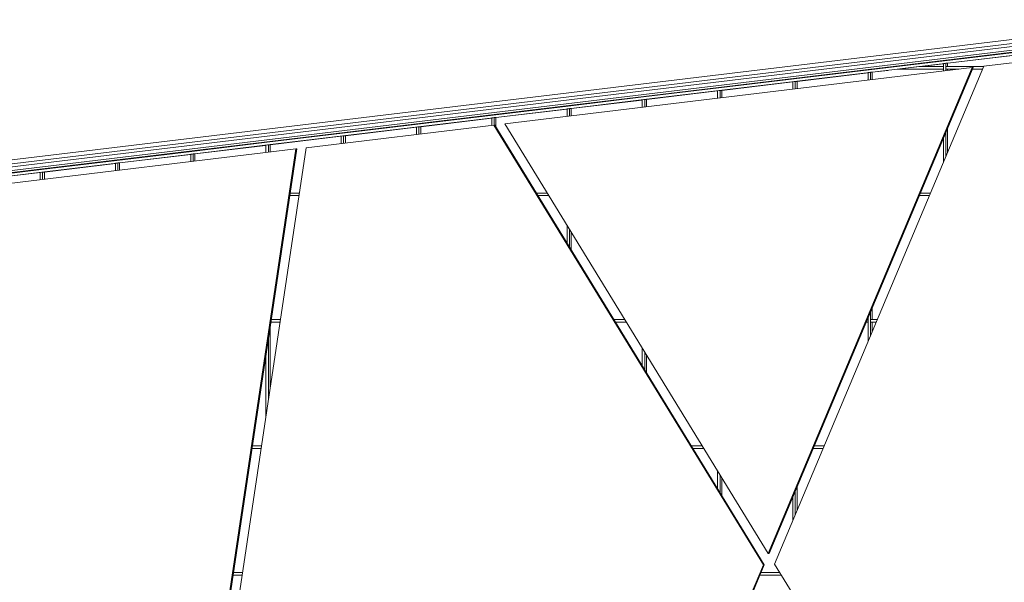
# Model space of a CAD drawing. Header units: inches. Extents: x 424 to 2043, y -237 to 445.
# Tile 195 of 256: x 551 to 570, y 167 to 178. Entities that reach past the tile are written whole.
import ezdxf

# ---------------------------------------------------------------- set-up
doc = ezdxf.new("R2010")
doc.units = ezdxf.units.IN
doc.header["$MEASUREMENT"] = 0
for name, color, linetype, lineweight in [('A-GENM', 13, 'Continuous', 9), ('A-GLAZ-CURT', 52, 'Continuous', 9), ('A-GLAZ-CWMG', 51, 'Continuous', 9)]:
    doc.layers.add(name, color=color, linetype=linetype, lineweight=lineweight)

# ---------------------------------------------------------------- blocks, each defined once
blk = doc.blocks.new('Generic Models 2 - Generic Models 2-140614-South')
at = {"layer": 'A-GENM'}
for p, q in [((-163.485, 17.813), (-104.551, 24.913)), ((-104.644, 24.822), (-163.407, 17.742)), ((-104.706, 24.761), (-163.355, 17.695)), ((-104.781, 24.68), (-163.278, 17.632)), ((-163.236, 17.6), (-104.816, 24.638))]:
    blk.add_line(p, q, dxfattribs=at)
blk = doc.blocks.new('Generic Models 4 - Generic Models 4-152240-South')
at = {"layer": 'A-GENM'}
for p, q in [((-105.004, 24.414), (-108.181, 24.032)), ((-108.399, 24.005), (-117.26, 22.938)), ((-112.269, 14.785), (-108.399, 24.005)), ((-108.382, 24.005), (-112.252, 14.785)), ((-108.181, 24.032), (-112.146, 14.585)), ((-108.399, 24.005), (-108.382, 24.005)), ((-117.469, 22.913), (-121.031, 22.483)), ((-112.36, 14.567), (-117.469, 22.913)), ((-117.469, 22.913), (-117.453, 22.913)), ((-117.453, 22.913), (-112.344, 14.567)), ((-117.26, 22.938), (-112.269, 14.785)), ((-121.226, 22.46), (-127.485, 21.706)), ((-123.293, 8.615), (-121.226, 22.46)), ((-121.209, 22.46), (-123.276, 8.615)), ((-121.031, 22.483), (-123.121, 8.488)), ((-121.226, 22.46), (-121.209, 22.46)), ((-112.252, 14.785), (-112.269, 14.785)), ((-113.965, 10.743), (-112.36, 14.567)), ((-112.344, 14.567), (-113.949, 10.743)), ((-112.344, 14.567), (-112.36, 14.567)), ((-112.146, 14.585), (-110.336, 11.628))]:
    blk.add_line(p, q, dxfattribs=at)
blk = doc.blocks.new('System Panel - Glazed-V119-South')
at = {"layer": 'A-GLAZ-CURT'}
blk.add_line((-113.148, 16.222), (-113.148, 15.882), dxfattribs=at)
blk = doc.blocks.new('System Panel - Glazed-V120-South')
at = {"layer": 'A-GLAZ-CURT'}
blk.add_line((-111.721, 16.05), (-111.721, 15.598), dxfattribs=at)
blk = doc.blocks.new('System Panel - Glazed-V128-South')
at = {"layer": 'A-GLAZ-CURT'}
blk.add_line((-121.711, 19.097), (-121.711, 17.928), dxfattribs=at)
blk = doc.blocks.new('System Panel - Glazed-V129-South')
at = {"layer": 'A-GLAZ-CURT'}
blk.add_line((-114.576, 18.553), (-114.576, 18.213), dxfattribs=at)
blk = doc.blocks.new('System Panel - Glazed-V130-South')
at = {"layer": 'A-GLAZ-CURT'}
blk.add_line((-110.294, 19.175), (-110.294, 18.998), dxfattribs=at)
blk = doc.blocks.new('System Panel - Glazed-V131-South')
at = {"layer": 'A-GLAZ-CURT'}
blk.add_line((-116.003, 20.885), (-116.003, 20.544), dxfattribs=at)
blk = doc.blocks.new('System Panel - Glazed-V132-South')
at = {"layer": 'A-GLAZ-CURT'}
blk.add_line((-110.294, 19.451), (-110.294, 19.225), dxfattribs=at)
blk = doc.blocks.new('System Panel - Glazed-153742-South')
at = {"layer": 'A-GLAZ-CURT'}
for p, q in [((-126.073, 22.013), (-127.42, 21.851)), ((-127.42, 21.851), (-127.42, 21.714))]:
    blk.add_line(p, q, dxfattribs=at)
blk = doc.blocks.new('System Panel - Glazed-153743-South')
at = {"layer": 'A-GLAZ-CURT'}
for p, q in [((-124.646, 22.185), (-125.993, 22.023)), ((-125.993, 22.023), (-125.993, 21.886))]:
    blk.add_line(p, q, dxfattribs=at)
blk = doc.blocks.new('System Panel - Glazed-153744-South')
at = {"layer": 'A-GLAZ-CURT'}
for p, q in [((-123.219, 22.357), (-124.566, 22.195)), ((-124.566, 22.195), (-124.566, 22.058))]:
    blk.add_line(p, q, dxfattribs=at)
blk = doc.blocks.new('System Panel - Glazed-153745-South')
at = {"layer": 'A-GLAZ-CURT'}
for p, q in [((-121.792, 22.529), (-123.139, 22.367)), ((-123.139, 22.367), (-123.139, 22.23))]:
    blk.add_line(p, q, dxfattribs=at)
blk = doc.blocks.new('System Panel - Glazed-153746-South')
at = {"layer": 'A-GLAZ-CURT'}
for p, q in [((-120.364, 22.701), (-121.711, 22.539)), ((-121.711, 22.539), (-121.711, 22.402))]:
    blk.add_line(p, q, dxfattribs=at)
blk = doc.blocks.new('System Panel - Glazed-153747-South')
at = {"layer": 'A-GLAZ-CURT'}
for p, q in [((-118.937, 22.873), (-120.284, 22.711)), ((-120.284, 22.711), (-120.284, 22.574))]:
    blk.add_line(p, q, dxfattribs=at)
blk = doc.blocks.new('System Panel - Glazed-153748-South')
at = {"layer": 'A-GLAZ-CURT'}
for p, q in [((-117.51, 23.045), (-118.857, 22.883)), ((-118.857, 22.883), (-118.857, 22.745))]:
    blk.add_line(p, q, dxfattribs=at)
blk = doc.blocks.new('System Panel - Glazed-153749-South')
at = {"layer": 'A-GLAZ-CURT'}
for p, q in [((-116.083, 23.217), (-117.43, 23.055)), ((-117.43, 23.055), (-117.43, 22.876))]:
    blk.add_line(p, q, dxfattribs=at)
blk = doc.blocks.new('System Panel - Glazed-153750-South')
at = {"layer": 'A-GLAZ-CURT'}
for p, q in [((-114.656, 23.389), (-116.003, 23.227)), ((-116.003, 23.227), (-116.003, 23.089))]:
    blk.add_line(p, q, dxfattribs=at)
blk = doc.blocks.new('System Panel - Glazed-153751-South')
at = {"layer": 'A-GLAZ-CURT'}
for p, q in [((-113.229, 23.561), (-114.576, 23.399)), ((-114.576, 23.399), (-114.576, 23.261))]:
    blk.add_line(p, q, dxfattribs=at)
blk = doc.blocks.new('System Panel - Glazed-153752-South')
at = {"layer": 'A-GLAZ-CURT'}
for p, q in [((-111.801, 23.733), (-113.148, 23.571)), ((-113.148, 23.571), (-113.148, 23.433))]:
    blk.add_line(p, q, dxfattribs=at)
blk = doc.blocks.new('System Panel - Glazed-153753-South')
at = {"layer": 'A-GLAZ-CURT'}
for p, q in [((-110.374, 23.905), (-111.721, 23.743)), ((-111.721, 23.743), (-111.721, 23.605))]:
    blk.add_line(p, q, dxfattribs=at)
blk = doc.blocks.new('System Panel - Glazed-153754-South')
at = {"layer": 'A-GLAZ-CURT'}
for p, q in [((-109.997, 23.95), (-110.294, 23.915)), ((-110.294, 23.915), (-110.294, 23.777))]:
    blk.add_line(p, q, dxfattribs=at)
blk = doc.blocks.new('System Panel - Glazed-V133-South')
at = {"layer": 'A-GLAZ-CURT'}
for p, q in [((-108.867, 23.975), (-108.867, 23.949)), ((-108.867, 22.851), (-108.867, 22.398))]:
    blk.add_line(p, q, dxfattribs=at)
blk = doc.blocks.new('System Panel - Glazed-153755-South')
at = {"layer": 'A-GLAZ-CURT'}
blk.add_line((-108.947, 24.077), (-109.377, 24.025), dxfattribs=at)
blk = doc.blocks.new('System Panel - Glazed-153756-South')
at = {"layer": 'A-GLAZ-CURT'}
for p, q in [((-107.52, 24.249), (-108.867, 24.087)), ((-108.867, 24.087), (-108.867, 24.025))]:
    blk.add_line(p, q, dxfattribs=at)
blk = doc.blocks.new('Rectangular Mullion - 50 x 150mm-153549-South')
at = {"layer": 'A-GLAZ-CWMG'}
for p, q in [((-160.302, 17.944), (-161.729, 17.772)), ((-161.724, 17.722), (-160.297, 17.894))]:
    blk.add_line(p, q, dxfattribs=at)
blk = doc.blocks.new('Rectangular Mullion - 50 x 150mm-153556-South')
at = {"layer": 'A-GLAZ-CWMG'}
for p, q in [((-110.351, 23.962), (-111.778, 23.79)), ((-111.773, 23.74), (-110.345, 23.912))]:
    blk.add_line(p, q, dxfattribs=at)
blk = doc.blocks.new('Rectangular Mullion - 50 x 150mm-153557-South')
at = {"layer": 'A-GLAZ-CWMG'}
for p, q in [((-108.924, 24.134), (-110.036, 24)), ((-110.03, 23.95), (-108.918, 24.084))]:
    blk.add_line(p, q, dxfattribs=at)
blk = doc.blocks.new('Rectangular Mullion - 50 x 150mm-153558-South')
at = {"layer": 'A-GLAZ-CWMG'}
for p, q in [((-107.496, 24.306), (-108.924, 24.134)), ((-108.918, 24.084), (-107.491, 24.256))]:
    blk.add_line(p, q, dxfattribs=at)
blk = doc.blocks.new('Rectangular Mullion - 50 x 150mm-153562-South')
at = {"layer": 'A-GLAZ-CWMG'}
for p, q in [((-110.036, 24), (-110.351, 23.962)), ((-110.345, 23.912), (-110.03, 23.95))]:
    blk.add_line(p, q, dxfattribs=at)
blk = doc.blocks.new('Rectangular Mullion - 50 x 150mm-V165-South')
at = {"layer": 'A-GLAZ-CWMG'}
for p, q in [((-122.235, 14.425), (-122.409, 14.425)), ((-122.417, 14.375), (-122.242, 14.375))]:
    blk.add_line(p, q, dxfattribs=at)
blk = doc.blocks.new('Rectangular Mullion - 50 x 150mm-V166-South')
at = {"layer": 'A-GLAZ-CWMG'}
for p, q in [((-112.048, 14.425), (-112.403, 14.425)), ((-112.424, 14.375), (-112.018, 14.375))]:
    blk.add_line(p, q, dxfattribs=at)
blk = doc.blocks.new('Rectangular Mullion - 50 x 150mm-V173-South')
at = {"layer": 'A-GLAZ-CWMG'}
for p, q in [((-121.876, 16.825), (-122.051, 16.825)), ((-122.058, 16.775), (-121.884, 16.775))]:
    blk.add_line(p, q, dxfattribs=at)
blk = doc.blocks.new('Rectangular Mullion - 50 x 150mm-V174-South')
at = {"layer": 'A-GLAZ-CWMG'}
for p, q in [((-113.517, 16.825), (-113.726, 16.825)), ((-113.695, 16.775), (-113.487, 16.775))]:
    blk.add_line(p, q, dxfattribs=at)
blk = doc.blocks.new('Rectangular Mullion - 50 x 150mm-V175-South')
at = {"layer": 'A-GLAZ-CWMG'}
for p, q in [((-111.206, 16.825), (-111.396, 16.825)), ((-111.417, 16.775), (-111.227, 16.775))]:
    blk.add_line(p, q, dxfattribs=at)
blk = doc.blocks.new('Rectangular Mullion - 50 x 150mm-V182-South')
at = {"layer": 'A-GLAZ-CWMG'}
for p, q in [((-121.7, 19.175), (-121.525, 19.175)), ((-121.518, 19.225), (-121.692, 19.225))]:
    blk.add_line(p, q, dxfattribs=at)
blk = doc.blocks.new('Rectangular Mullion - 50 x 150mm-V183-South')
at = {"layer": 'A-GLAZ-CWMG'}
for p, q in [((-114.987, 19.225), (-115.195, 19.225)), ((-115.165, 19.175), (-114.956, 19.175))]:
    blk.add_line(p, q, dxfattribs=at)
blk = doc.blocks.new('Rectangular Mullion - 50 x 150mm-V184-South')
at = {"layer": 'A-GLAZ-CWMG'}
for p, q in [((-110.41, 19.175), (-110.374, 19.175)), ((-110.374, 19.225), (-110.389, 19.225)), ((-110.374, 19.225), (-110.374, 19.175))]:
    blk.add_line(p, q, dxfattribs=at)
blk = doc.blocks.new('Rectangular Mullion - 50 x 150mm-V185-South')
at = {"layer": 'A-GLAZ-CWMG'}
for p, q in [((-110.327, 19.175), (-110.327, 19.225)), ((-110.199, 19.225), (-110.327, 19.225)), ((-110.327, 19.175), (-110.22, 19.175))]:
    blk.add_line(p, q, dxfattribs=at)
blk = doc.blocks.new('Rectangular Mullion - 50 x 150mm-V188-South')
at = {"layer": 'A-GLAZ-CWMG'}
for p, q in [((-121.342, 21.575), (-121.167, 21.575)), ((-121.16, 21.625), (-121.334, 21.625))]:
    blk.add_line(p, q, dxfattribs=at)
blk = doc.blocks.new('Rectangular Mullion - 50 x 150mm-V189-South')
at = {"layer": 'A-GLAZ-CWMG'}
for p, q in [((-116.456, 21.625), (-116.664, 21.625)), ((-116.634, 21.575), (-116.425, 21.575))]:
    blk.add_line(p, q, dxfattribs=at)
blk = doc.blocks.new('Rectangular Mullion - 50 x 150mm-V190-South')
at = {"layer": 'A-GLAZ-CWMG'}
for p, q in [((-109.402, 21.575), (-109.212, 21.575)), ((-109.191, 21.625), (-109.382, 21.625))]:
    blk.add_line(p, q, dxfattribs=at)
blk = doc.blocks.new('Rectangular Mullion - 50 x 150mm-153616-South')
at = {"layer": 'A-GLAZ-CWMG'}
for p, q in [((-109.411, 24.025), (-109.826, 23.975)), ((-109.826, 23.975), (-108.947, 23.975)), ((-108.947, 24.025), (-109.411, 24.025)), ((-108.947, 24.025), (-108.947, 23.975))]:
    blk.add_line(p, q, dxfattribs=at)
blk = doc.blocks.new('Rectangular Mullion - 50 x 150mm-V192-South')
at = {"layer": 'A-GLAZ-CWMG'}
for p, q in [((-108.9, 23.975), (-108.9, 24.025)), ((-108.184, 24.025), (-108.9, 24.025)), ((-108.9, 23.975), (-108.652, 23.975)), ((-108.395, 23.975), (-108.205, 23.975))]:
    blk.add_line(p, q, dxfattribs=at)
blk = doc.blocks.new('Rectangular Mullion - 50 x 150mm-V238-South')
at = {"layer": 'A-GLAZ-CWMG'}
for p, q in [((-113.229, 16.353), (-113.229, 16.013)), ((-113.182, 15.936), (-113.182, 16.276))]:
    blk.add_line(p, q, dxfattribs=at)
blk = doc.blocks.new('Rectangular Mullion - 50 x 150mm-V239-South')
at = {"layer": 'A-GLAZ-CWMG'}
for p, q in [((-111.754, 15.518), (-111.754, 15.971)), ((-111.802, 15.859), (-111.802, 15.406))]:
    blk.add_line(p, q, dxfattribs=at)
blk = doc.blocks.new('Rectangular Mullion - 50 x 150mm-V247-South')
at = {"layer": 'A-GLAZ-CWMG'}
for p, q in [((-121.745, 17.706), (-121.745, 18.875)), ((-121.792, 18.559), (-121.792, 17.39))]:
    blk.add_line(p, q, dxfattribs=at)
blk = doc.blocks.new('Rectangular Mullion - 50 x 150mm-V248-South')
at = {"layer": 'A-GLAZ-CWMG'}
for p, q in [((-114.656, 18.685), (-114.656, 18.344)), ((-114.609, 18.267), (-114.609, 18.608))]:
    blk.add_line(p, q, dxfattribs=at)
blk = doc.blocks.new('Rectangular Mullion - 50 x 150mm-V249-South')
at = {"layer": 'A-GLAZ-CWMG'}
for p, q in [((-110.374, 19.2), (-110.374, 18.807)), ((-110.327, 18.919), (-110.327, 19.2))]:
    blk.add_line(p, q, dxfattribs=at)
blk = doc.blocks.new('Rectangular Mullion - 50 x 150mm-V250-South')
at = {"layer": 'A-GLAZ-CWMG'}
for p, q in [((-116.083, 21.016), (-116.083, 20.675)), ((-116.036, 20.598), (-116.036, 20.939))]:
    blk.add_line(p, q, dxfattribs=at)
blk = doc.blocks.new('Rectangular Mullion - 50 x 150mm-V251-South')
at = {"layer": 'A-GLAZ-CWMG'}
for p, q in [((-110.374, 19.259), (-110.374, 19.2)), ((-110.327, 19.2), (-110.327, 19.372))]:
    blk.add_line(p, q, dxfattribs=at)
blk = doc.blocks.new('Rectangular Mullion - 50 x 150mm-153663-South')
at = {"layer": 'A-GLAZ-CWMG'}
for p, q in [((-126.044, 22.021), (-126.073, 22.017)), ((-126.073, 22.017), (-126.073, 21.876)), ((-126.026, 22.023), (-126.044, 22.021)), ((-126.026, 21.882), (-126.026, 22.023)), ((-125.993, 22.023), (-126.026, 22.023))]:
    blk.add_line(p, q, dxfattribs=at)
blk = doc.blocks.new('Rectangular Mullion - 50 x 150mm-153664-South')
at = {"layer": 'A-GLAZ-CWMG'}
for p, q in [((-124.617, 22.193), (-124.646, 22.189)), ((-124.646, 22.189), (-124.646, 22.048)), ((-124.599, 22.195), (-124.617, 22.193)), ((-124.599, 22.054), (-124.599, 22.195)), ((-124.566, 22.195), (-124.599, 22.195))]:
    blk.add_line(p, q, dxfattribs=at)
blk = doc.blocks.new('Rectangular Mullion - 50 x 150mm-153665-South')
at = {"layer": 'A-GLAZ-CWMG'}
for p, q in [((-123.19, 22.365), (-123.219, 22.361)), ((-123.219, 22.361), (-123.219, 22.22)), ((-123.172, 22.367), (-123.19, 22.365)), ((-123.172, 22.226), (-123.172, 22.367)), ((-123.139, 22.367), (-123.172, 22.367))]:
    blk.add_line(p, q, dxfattribs=at)
blk = doc.blocks.new('Rectangular Mullion - 50 x 150mm-153666-South')
at = {"layer": 'A-GLAZ-CWMG'}
for p, q in [((-121.763, 22.537), (-121.792, 22.533)), ((-121.792, 22.533), (-121.792, 22.392)), ((-121.745, 22.539), (-121.763, 22.537)), ((-121.745, 22.398), (-121.745, 22.539)), ((-121.711, 22.539), (-121.745, 22.539))]:
    blk.add_line(p, q, dxfattribs=at)
blk = doc.blocks.new('Rectangular Mullion - 50 x 150mm-153667-South')
at = {"layer": 'A-GLAZ-CWMG'}
for p, q in [((-120.336, 22.709), (-120.365, 22.705)), ((-120.365, 22.705), (-120.365, 22.564)), ((-120.318, 22.711), (-120.336, 22.709)), ((-120.318, 22.57), (-120.318, 22.711)), ((-120.284, 22.711), (-120.318, 22.711))]:
    blk.add_line(p, q, dxfattribs=at)
blk = doc.blocks.new('Rectangular Mullion - 50 x 150mm-153668-South')
at = {"layer": 'A-GLAZ-CWMG'}
for p, q in [((-118.909, 22.881), (-118.937, 22.877)), ((-118.937, 22.877), (-118.937, 22.736)), ((-118.89, 22.883), (-118.909, 22.881)), ((-118.89, 22.741), (-118.89, 22.883)), ((-118.857, 22.883), (-118.89, 22.883))]:
    blk.add_line(p, q, dxfattribs=at)
blk = doc.blocks.new('Rectangular Mullion - 50 x 150mm-153669-South')
at = {"layer": 'A-GLAZ-CWMG'}
for p, q in [((-117.481, 23.053), (-117.51, 23.049)), ((-117.51, 23.049), (-117.51, 22.908)), ((-117.463, 23.055), (-117.481, 23.053)), ((-117.463, 22.913), (-117.463, 23.055)), ((-117.43, 23.055), (-117.463, 23.055))]:
    blk.add_line(p, q, dxfattribs=at)
blk = doc.blocks.new('Rectangular Mullion - 50 x 150mm-153670-South')
at = {"layer": 'A-GLAZ-CWMG'}
for p, q in [((-116.054, 23.225), (-116.083, 23.221)), ((-116.083, 23.221), (-116.083, 23.08)), ((-116.036, 23.227), (-116.054, 23.225)), ((-116.036, 23.085), (-116.036, 23.227)), ((-116.003, 23.227), (-116.036, 23.227))]:
    blk.add_line(p, q, dxfattribs=at)
blk = doc.blocks.new('Rectangular Mullion - 50 x 150mm-153671-South')
at = {"layer": 'A-GLAZ-CWMG'}
for p, q in [((-114.627, 23.397), (-114.656, 23.393)), ((-114.656, 23.393), (-114.656, 23.252)), ((-114.609, 23.399), (-114.627, 23.397)), ((-114.609, 23.257), (-114.609, 23.399)), ((-114.576, 23.399), (-114.609, 23.399))]:
    blk.add_line(p, q, dxfattribs=at)
blk = doc.blocks.new('Rectangular Mullion - 50 x 150mm-153672-South')
at = {"layer": 'A-GLAZ-CWMG'}
for p, q in [((-113.2, 23.568), (-113.229, 23.565)), ((-113.229, 23.565), (-113.229, 23.424)), ((-113.182, 23.571), (-113.2, 23.568)), ((-113.182, 23.429), (-113.182, 23.571)), ((-113.148, 23.571), (-113.182, 23.571))]:
    blk.add_line(p, q, dxfattribs=at)
blk = doc.blocks.new('Rectangular Mullion - 50 x 150mm-153673-South')
at = {"layer": 'A-GLAZ-CWMG'}
for p, q in [((-111.773, 23.74), (-111.802, 23.737)), ((-111.802, 23.737), (-111.802, 23.596)), ((-111.754, 23.743), (-111.773, 23.74)), ((-111.754, 23.601), (-111.754, 23.743)), ((-111.721, 23.743), (-111.754, 23.743))]:
    blk.add_line(p, q, dxfattribs=at)
blk = doc.blocks.new('Rectangular Mullion - 50 x 150mm-153674-South')
at = {"layer": 'A-GLAZ-CWMG'}
for p, q in [((-110.345, 23.912), (-110.374, 23.909)), ((-110.374, 23.909), (-110.374, 23.767)), ((-110.327, 23.915), (-110.345, 23.912)), ((-110.327, 23.773), (-110.327, 23.915)), ((-110.294, 23.915), (-110.327, 23.915))]:
    blk.add_line(p, q, dxfattribs=at)
blk = doc.blocks.new('Rectangular Mullion - 50 x 150mm-V252-South')
at = {"layer": 'A-GLAZ-CWMG'}
for p, q in [((-108.947, 24), (-108.947, 23.939)), ((-108.9, 23.945), (-108.9, 24)), ((-108.947, 22.66), (-108.947, 22.207)), ((-108.9, 22.319), (-108.9, 22.772))]:
    blk.add_line(p, q, dxfattribs=at)
blk = doc.blocks.new('Rectangular Mullion - 50 x 150mm-153675-South')
at = {"layer": 'A-GLAZ-CWMG'}
for p, q in [((-108.918, 24.084), (-108.947, 24.081)), ((-108.9, 24.087), (-108.918, 24.084)), ((-108.9, 24), (-108.9, 24.087)), ((-108.867, 24.087), (-108.9, 24.087)), ((-108.947, 24.081), (-108.947, 24))]:
    blk.add_line(p, q, dxfattribs=at)

msp = doc.modelspace()

# ---------------------------------------------------------------- block references
at = {"layer": 'A-GENM'}
for name in ['Generic Models 2 - Generic Models 2-140614-South', 'Generic Models 4 - Generic Models 4-152240-South']:
    msp.add_blockref(name, (677.681, 152.6), dxfattribs=at)
at = {"layer": 'A-GLAZ-CURT'}
for name in ['System Panel - Glazed-153756-South', 'System Panel - Glazed-153755-South', 'System Panel - Glazed-153753-South', 'System Panel - Glazed-153754-South', 'System Panel - Glazed-V133-South', 'System Panel - Glazed-153752-South', 'System Panel - Glazed-153751-South', 'System Panel - Glazed-153750-South', 'System Panel - Glazed-153749-South', 'System Panel - Glazed-153748-South', 'System Panel - Glazed-153747-South', 'System Panel - Glazed-153745-South', 'System Panel - Glazed-153746-South', 'System Panel - Glazed-153744-South', 'System Panel - Glazed-153743-South', 'System Panel - Glazed-153742-South', 'System Panel - Glazed-V131-South', 'System Panel - Glazed-V132-South', 'System Panel - Glazed-V130-South', 'System Panel - Glazed-V128-South', 'System Panel - Glazed-V129-South', 'System Panel - Glazed-V119-South', 'System Panel - Glazed-V120-South']:
    msp.add_blockref(name, (677.681, 152.6), dxfattribs=at)
at = {"layer": 'A-GLAZ-CWMG'}
for name, p in [('Rectangular Mullion - 50 x 150mm-153558-South', (677.681, 152.6)), ('Rectangular Mullion - 50 x 150mm-153557-South', (677.681, 152.6)), ('Rectangular Mullion - 50 x 150mm-153616-South', (677.681, 152.6)), ('Rectangular Mullion - 50 x 150mm-153675-South', (677.681, 152.6)), ('Rectangular Mullion - 50 x 150mm-V192-South', (677.681, 152.6)), ('Rectangular Mullion - 50 x 150mm-153556-South', (677.681, 152.6)), ('Rectangular Mullion - 50 x 150mm-153674-South', (677.681, 152.6)), ('Rectangular Mullion - 50 x 150mm-153562-South', (677.681, 152.6)), ('Rectangular Mullion - 50 x 150mm-V252-South', (677.681, 152.6)), ('Rectangular Mullion - 50 x 150mm-153549-South', (726.206, 158.447)), ('Rectangular Mullion - 50 x 150mm-153673-South', (677.681, 152.6)), ('Rectangular Mullion - 50 x 150mm-153549-South', (724.778, 158.275)), ('Rectangular Mullion - 50 x 150mm-153672-South', (677.681, 152.6)), ('Rectangular Mullion - 50 x 150mm-153549-South', (721.924, 157.931)), ('Rectangular Mullion - 50 x 150mm-153549-South', (723.351, 158.103)), ('Rectangular Mullion - 50 x 150mm-153671-South', (677.681, 152.6)), ('Rectangular Mullion - 50 x 150mm-153549-South', (720.497, 157.759)), ('Rectangular Mullion - 50 x 150mm-153670-South', (677.681, 152.6)), ('Rectangular Mullion - 50 x 150mm-153549-South', (719.07, 157.587)), ('Rectangular Mullion - 50 x 150mm-153669-South', (677.681, 152.6)), ('Rectangular Mullion - 50 x 150mm-153549-South', (717.643, 157.415)), ('Rectangular Mullion - 50 x 150mm-153667-South', (677.681, 152.6)), ('Rectangular Mullion - 50 x 150mm-153668-South', (677.681, 152.6)), ('Rectangular Mullion - 50 x 150mm-153549-South', (716.215, 157.243)), ('Rectangular Mullion - 50 x 150mm-153666-South', (677.681, 152.6)), ('Rectangular Mullion - 50 x 150mm-153549-South', (714.788, 157.071)), ('Rectangular Mullion - 50 x 150mm-153665-South', (677.681, 152.6)), ('Rectangular Mullion - 50 x 150mm-153549-South', (713.361, 156.899)), ('Rectangular Mullion - 50 x 150mm-153664-South', (677.681, 152.6)), ('Rectangular Mullion - 50 x 150mm-153549-South', (711.934, 156.727)), ('Rectangular Mullion - 50 x 150mm-153663-South', (677.681, 152.6)), ('Rectangular Mullion - 50 x 150mm-V188-South', (677.681, 152.6)), ('Rectangular Mullion - 50 x 150mm-V189-South', (677.681, 152.6)), ('Rectangular Mullion - 50 x 150mm-V190-South', (677.681, 152.6)), ('Rectangular Mullion - 50 x 150mm-V250-South', (677.681, 152.6)), ('Rectangular Mullion - 50 x 150mm-V251-South', (677.681, 152.6)), ('Rectangular Mullion - 50 x 150mm-V182-South', (677.681, 152.6)), ('Rectangular Mullion - 50 x 150mm-V183-South', (677.681, 152.6)), ('Rectangular Mullion - 50 x 150mm-V184-South', (677.681, 152.6)), ('Rectangular Mullion - 50 x 150mm-V249-South', (677.681, 152.6)), ('Rectangular Mullion - 50 x 150mm-V185-South', (677.681, 152.6)), ('Rectangular Mullion - 50 x 150mm-V247-South', (677.681, 152.6)), ('Rectangular Mullion - 50 x 150mm-V248-South', (677.681, 152.6)), ('Rectangular Mullion - 50 x 150mm-V173-South', (677.681, 152.6)), ('Rectangular Mullion - 50 x 150mm-V174-South', (677.681, 152.6)), ('Rectangular Mullion - 50 x 150mm-V175-South', (677.681, 152.6)), ('Rectangular Mullion - 50 x 150mm-V238-South', (677.681, 152.6)), ('Rectangular Mullion - 50 x 150mm-V239-South', (677.681, 152.6)), ('Rectangular Mullion - 50 x 150mm-V165-South', (677.681, 152.6)), ('Rectangular Mullion - 50 x 150mm-V166-South', (677.681, 152.6))]:
    msp.add_blockref(name, p, dxfattribs=at)

doc.saveas('drawing.dxf')
